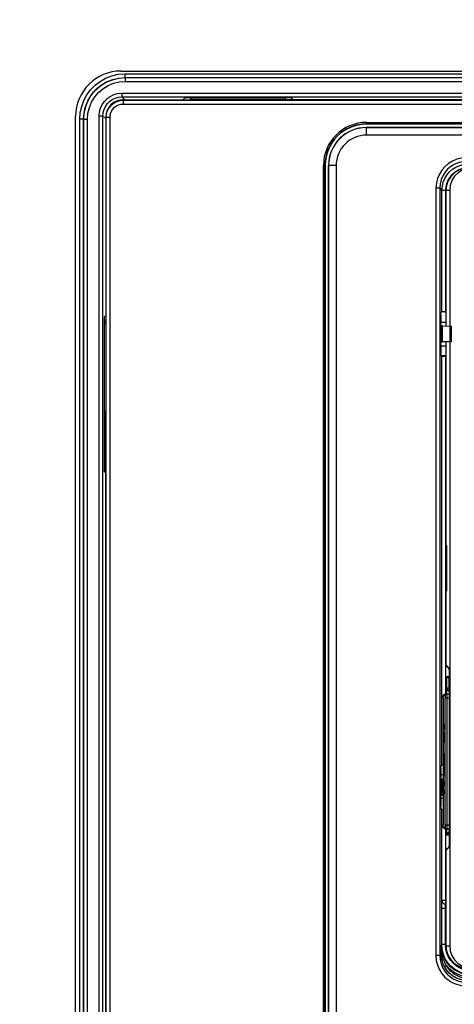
# Model space of a CAD drawing. Extents: x 33 to 410, y 33 to 287.
# Tile 22 of 90: x 81.3 to 87.05, y 171.86 to 184.9. Entities that reach past the tile are written whole.
import ezdxf

# ---------------------------------------------------------------- set-up
doc = ezdxf.new("R2010")
doc.units = 0
doc.header["$LTSCALE"] = 23.1
doc.layers.get('0').update_dxf_attribs({"linetype": 'CONTINUOUS'})
doc.layers.add('ALL_DIM', color=7, linetype='CONTINUOUS')
doc.layers.add('ALL_FEATURES', color=7, linetype='CONTINUOUS')
doc.dimstyles.get("Standard").update_dxf_attribs({"dimtxt": 2.5, "dimasz": 2.5, "dimexe": 1.25, "dimexo": 0.625, "dimtad": 1, "dimcen": 2.5, "dimazin": 3, "dimtfac": 1, "dimtmove": 0, "dimatfit": 3})

# ---------------------------------------------------------------- blocks, each defined once
blk = doc.blocks.new('_OPEN')
at = {"color": 0, "linetype": 'BYBLOCK'}
for p, q in [((0, 0), (-1, 0.25)), ((-1, -0.25), (0, 0)), ((-1, 0), (0, 0))]:
    blk.add_line(p, q, dxfattribs=at)
blk = doc.blocks.new('*D2')
at = {"layer": 'ALL_DIM', "color": 2, "linetype": 'CONTINUOUS'}
for p, q in [((64.689, 245.885), (36.519, 245.885)), ((37.519, 245.885), (37.519, 189.11)), ((37.519, 132.335), (37.519, 189.11)), ((83.789, 132.335), (36.519, 132.335))]:
    blk.add_line(p, q, dxfattribs=at)
at = {"layer": 'ALL_DIM', "color": 2, "linetype": 'CONTINUOUS', "xscale": 2, "yscale": 2, "zscale": 2}
for p, rotation in [((37.519, 245.885), 90), ((37.519, 132.335), 270)]:
    blk.add_blockref('_OPEN', p, dxfattribs=dict(at, rotation=rotation))

msp = doc.modelspace()

# ---------------------------------------------------------------- linework, layer by layer
at = {"color": 9, "linetype": 'CONTINUOUS'}
for p, q in [((86.99, 182.635), (86.941, 182.635)), ((86.941, 182.635), (86.941, 182.635)), ((86.941, 182.635), (86.941, 182.635)), ((86.941, 176.364), (86.941, 176.363)), ((86.984, 176.304), (86.985, 176.304)), ((86.951, 176.05), (86.951, 176.2)), ((86.945, 175.972), (86.952, 175.969)), ((86.949, 175.979), (86.949, 175.972)), ((86.951, 176.05), (86.983, 176.05)), ((86.986, 175.968), (86.952, 175.969)), ((86.984, 176.04), (86.983, 176.05)), ((86.983, 176.05), (86.984, 176.043)), ((86.985, 176.024), (86.984, 176.04)), ((86.985, 176.018), (86.985, 176.024)), ((86.986, 175.978), (86.986, 175.979)), ((86.903, 175.923), (86.903, 175.927)), ((86.904, 175.942), (86.924, 175.952)), ((86.904, 175.942), (86.905, 175.95)), ((86.924, 175.952), (86.929, 175.95)), ((86.929, 175.95), (86.931, 175.949)), ((86.932, 175.919), (86.954, 175.919)), ((86.932, 174.232), (86.932, 175.919)), ((86.954, 175.919), (86.986, 175.918)), ((86.954, 175.919), (86.954, 174.232)), ((86.907, 175.509), (86.927, 175.508)), ((86.924, 175.053), (86.927, 175.053)), ((86.927, 175.024), (86.924, 175.024)), ((86.927, 174.693), (86.907, 174.692)), ((86.924, 174.199), (86.904, 174.209)), ((86.915, 174.191), (86.91, 174.195)), ((86.931, 174.202), (86.924, 174.199)), ((86.954, 174.232), (86.932, 174.232)), ((86.952, 174.182), (86.945, 174.179)), ((86.949, 174.179), (86.949, 174.172)), ((86.952, 174.182), (86.986, 174.183)), ((86.986, 174.233), (86.954, 174.232)), ((86.982, 174.098), (86.952, 174.098)), ((86.985, 174.127), (86.985, 174.136)), ((86.941, 173.888), (86.941, 173.887)), ((86.985, 173.947), (86.984, 173.947)), ((86.941, 172.635), (86.941, 172.636)), ((86.941, 172.635), (86.99, 172.635))]:
    msp.add_line(p, q, dxfattribs=at)
at = {"color": 7, "linetype": 'CONTINUOUS'}
for p, q in [((86.941, 182.635), (86.941, 180.84)), ((86.99, 182.635), (86.99, 172.635)), ((86.941, 180.631), (86.941, 176.364)), ((86.946, 177.935), (86.952, 177.935)), ((86.946, 177.335), (86.946, 177.935)), ((86.952, 177.335), (86.952, 177.935)), ((86.952, 177.335), (86.946, 177.335)), ((86.941, 176.364), (86.941, 176.363)), ((86.941, 176.363), (86.941, 176.356)), ((86.943, 176.348), (86.941, 176.347)), ((86.984, 176.304), (86.941, 176.347)), ((86.941, 176.347), (86.941, 176.347)), ((86.941, 175.972), (86.941, 176.347)), ((86.942, 176.35), (86.984, 176.309)), ((86.945, 176.348), (86.943, 176.348)), ((86.984, 176.309), (86.985, 176.303)), ((86.985, 176.298), (86.984, 176.304)), ((86.985, 176.303), (86.986, 176.288)), ((86.951, 176.2), (86.983, 176.2)), ((86.971, 176.183), (86.983, 176.17)), ((86.983, 176.05), (86.983, 176.2)), ((86.983, 176.2), (86.983, 176.2)), ((86.987, 174.047), (86.987, 176.204)), ((86.988, 174.042), (86.988, 176.209)), ((86.935, 175.97), (86.915, 175.96)), ((86.945, 175.972), (86.986, 175.971)), ((86.984, 176.043), (86.983, 176.05)), ((86.984, 176.043), (86.984, 176.041)), ((86.984, 176.041), (86.984, 176.037)), ((86.984, 176.037), (86.984, 176.032)), ((86.986, 175.978), (86.986, 175.953)), ((86.902, 175.912), (86.903, 175.927)), ((86.902, 175.912), (86.902, 174.239)), ((86.909, 175.956), (86.915, 175.96)), ((86.986, 174.198), (86.986, 175.953)), ((86.907, 174.692), (86.907, 175.509)), ((86.909, 175.559), (86.926, 175.559)), ((86.926, 175.557), (86.926, 175.559)), ((86.927, 175.509), (86.927, 174.692)), ((86.927, 175.328), (86.927, 175.183)), ((86.923, 175.068), (86.926, 175.154)), ((86.927, 175.129), (86.924, 175.053)), ((86.923, 174.96), (86.922, 174.96)), ((86.922, 174.96), (86.922, 174.88)), ((86.924, 174.96), (86.924, 175.024)), ((86.925, 174.96), (86.927, 174.96)), ((86.925, 174.88), (86.925, 174.96)), ((86.871, 174.905), (86.902, 174.905)), ((86.922, 174.88), (86.927, 174.88)), ((86.927, 174.82), (86.926, 174.82)), ((86.927, 174.745), (86.926, 174.82)), ((86.902, 174.588), (86.871, 174.588)), ((86.926, 174.642), (86.909, 174.642)), ((86.903, 174.217), (86.903, 174.223)), ((86.915, 174.191), (86.935, 174.181)), ((86.941, 173.904), (86.941, 174.179)), ((86.945, 174.179), (86.986, 174.18)), ((86.987, 174.017), (86.987, 174.047)), ((86.984, 173.947), (86.941, 173.904)), ((86.941, 173.904), (86.941, 173.904)), ((86.941, 173.895), (86.941, 173.888)), ((86.941, 173.887), (86.941, 173.888)), ((86.941, 173.887), (86.941, 172.635)), ((86.942, 173.9), (86.984, 173.942)), ((86.984, 173.947), (86.985, 173.953)), ((86.985, 173.948), (86.984, 173.942)), ((86.986, 173.963), (86.985, 173.948))]:
    msp.add_line(p, q, dxfattribs=at)
at = {"color": 9, "linetype": 'CONTINUOUS'}
for points in [[(87.149, 182.921), (87.111, 182.906), (87.054, 182.87), (87.006, 182.822), (86.971, 182.766), (86.948, 182.702), (86.941, 182.635)], [(86.952, 175.969), (86.944, 175.967), (86.937, 175.963), (86.933, 175.957), (86.931, 175.949)], [(86.951, 176.05), (86.95, 176.04), (86.95, 176.024), (86.949, 176.004), (86.949, 175.979)], [(86.985, 176.005), (86.98, 176.006), (86.965, 176.017), (86.955, 176.032), (86.951, 176.05)], [(86.952, 175.969), (86.953, 175.966), (86.953, 175.959), (86.954, 175.948), (86.954, 175.934), (86.954, 175.919)], [(86.985, 176), (86.985, 176.004), (86.985, 176.009)], [(86.903, 175.933), (86.903, 175.939), (86.904, 175.942)], [(86.905, 175.95), (86.91, 175.956), (86.915, 175.96)], [(86.931, 175.949), (86.932, 175.947), (86.932, 175.94), (86.932, 175.93), (86.932, 175.919)], [(86.904, 174.209), (86.903, 174.211), (86.903, 174.218), (86.903, 174.228), (86.903, 174.23)], [(86.91, 174.195), (86.905, 174.201), (86.904, 174.209)], [(86.932, 174.232), (86.932, 174.221), (86.932, 174.211), (86.932, 174.204), (86.931, 174.202)], [(86.931, 174.202), (86.933, 174.194), (86.937, 174.188), (86.944, 174.183), (86.952, 174.182)], [(86.949, 174.172), (86.949, 174.148), (86.95, 174.127), (86.95, 174.111), (86.951, 174.101), (86.952, 174.098)], [(86.954, 174.232), (86.954, 174.217), (86.954, 174.203), (86.953, 174.192), (86.953, 174.185), (86.952, 174.182)], [(86.985, 174.145), (86.985, 174.145), (86.972, 174.137), (86.961, 174.126), (86.954, 174.113), (86.952, 174.098)], [(86.985, 174.145), (86.985, 174.148), (86.986, 174.156)], [(86.986, 174.167), (86.986, 174.172), (86.986, 174.179)], [(86.982, 174.098), (86.983, 174.101), (86.984, 174.111), (86.985, 174.127)], [(86.941, 172.635), (86.948, 172.569), (86.971, 172.505), (87.006, 172.448), (87.054, 172.401), (87.111, 172.365), (87.149, 172.35)]]:
    msp.add_lwpolyline(points, dxfattribs=at)
at = {"color": 7, "linetype": 'CONTINUOUS'}
for points in [[(87.29, 182.935), (87.223, 182.928), (87.16, 182.906), (87.103, 182.87), (87.055, 182.822), (87.019, 182.766), (86.997, 182.702), (86.99, 182.636)], [(86.941, 176.356), (86.942, 176.352), (86.942, 176.35)], [(86.987, 176.204), (86.987, 176.234), (86.987, 176.262), (86.986, 176.284), (86.985, 176.298)], [(86.986, 176.288), (86.987, 176.266), (86.987, 176.239), (86.988, 176.209)], [(86.951, 176.2), (86.954, 176.199), (86.96, 176.192), (86.971, 176.183)], [(86.924, 175.952), (86.926, 175.96), (86.931, 175.967), (86.935, 175.97)], [(86.935, 175.97), (86.937, 175.971), (86.945, 175.972)], [(86.984, 176.032), (86.985, 176.025), (86.985, 176.018), (86.985, 176.009), (86.985, 176), (86.986, 175.989), (86.986, 175.978)], [(86.903, 175.927), (86.903, 175.933), (86.903, 175.937), (86.903, 175.94), (86.903, 175.943), (86.904, 175.945), (86.905, 175.948)], [(86.905, 175.948), (86.906, 175.952), (86.909, 175.956)], [(86.909, 175.559), (86.909, 175.557), (86.908, 175.55), (86.908, 175.539), (86.908, 175.525), (86.907, 175.509)], [(86.925, 175.393), (86.925, 175.416), (86.926, 175.436), (86.926, 175.451), (86.927, 175.459), (86.927, 175.46)], [(86.927, 175.509), (86.927, 175.525), (86.927, 175.539), (86.927, 175.55), (86.926, 175.557)], [(86.927, 175.328), (86.926, 175.336), (86.926, 175.351), (86.925, 175.371), (86.925, 175.393)], [(86.926, 175.154), (86.927, 175.162), (86.927, 175.172), (86.927, 175.183)], [(86.923, 175.029), (86.923, 175.044), (86.923, 175.057), (86.923, 175.068)], [(86.924, 175.053), (86.924, 175.044), (86.924, 175.034), (86.924, 175.024)], [(86.907, 174.692), (86.908, 174.676), (86.908, 174.662), (86.908, 174.651), (86.909, 174.644), (86.909, 174.642)], [(86.926, 174.642), (86.926, 174.644), (86.927, 174.651), (86.927, 174.662), (86.927, 174.676), (86.927, 174.692)], [(86.903, 174.223), (86.903, 174.23), (86.902, 174.239)], [(86.906, 174.199), (86.904, 174.204), (86.904, 174.207), (86.903, 174.21), (86.903, 174.213), (86.903, 174.217)], [(86.915, 174.191), (86.909, 174.195), (86.906, 174.199)], [(86.924, 174.199), (86.926, 174.191), (86.931, 174.184), (86.935, 174.181)], [(86.935, 174.181), (86.937, 174.18), (86.945, 174.179)], [(86.986, 174.198), (86.986, 174.179), (86.986, 174.167), (86.986, 174.156), (86.985, 174.145), (86.985, 174.136), (86.985, 174.128), (86.985, 174.121), (86.984, 174.116), (86.984, 174.111), (86.984, 174.109), (86.984, 174.108)], [(86.985, 173.953), (86.986, 173.967), (86.987, 173.989), (86.987, 174.017)], [(86.988, 174.042), (86.987, 174.012), (86.987, 173.985), (86.986, 173.963)], [(86.941, 173.904), (86.943, 173.903), (86.945, 173.903)], [(86.942, 173.9), (86.942, 173.899), (86.941, 173.895)], [(86.99, 172.635), (86.997, 172.569), (87.019, 172.505), (87.055, 172.448), (87.103, 172.401), (87.16, 172.365), (87.223, 172.343), (87.29, 172.335)]]:
    msp.add_lwpolyline(points, dxfattribs=at)
for centre, start, end in [((87.241, 182.635), 107.8401, 180), ((87.241, 172.636), 180, 252.1528)]:
    msp.add_arc(centre, 0.3, start, end, dxfattribs=at)
at = {"layer": 'ALL_FEATURES', "color": 3, "linetype": 'CONTINUOUS'}
for p, q in [((82.639, 184.215), (89.345, 184.215)), ((82.039, 163.175), (82.039, 183.615))]:
    msp.add_line(p, q, dxfattribs=at)
at = {"layer": 'ALL_FEATURES', "color": 9, "linetype": 'CONTINUOUS'}
for p, q in [((82.695, 184.129), (82.695, 184.179)), ((82.695, 184.179), (89.276, 184.179)), ((82.695, 184.129), (89.155, 184.129)), ((82.695, 184.129), (82.696, 184.128)), ((82.696, 184.128), (82.696, 184.078)), ((82.696, 184.128), (89.153, 184.128)), ((82.696, 184.078), (89.153, 184.078)), ((82.651, 183.923), (82.651, 183.873)), ((82.651, 183.923), (89.01, 183.923)), ((82.651, 183.873), (89.01, 183.873)), ((82.651, 183.873), (82.689, 183.835)), ((82.67, 183.829), (82.664, 183.835)), ((82.67, 183.829), (82.67, 183.779)), ((82.67, 183.829), (89.055, 183.829)), ((82.67, 183.779), (89.055, 183.779)), ((82.095, 163.69), (82.095, 183.579)), ((82.145, 183.579), (82.095, 183.579)), ((82.145, 183.579), (82.146, 183.578)), ((82.145, 163.69), (82.145, 183.579)), ((82.146, 183.578), (82.196, 183.578)), ((82.351, 163.505), (82.351, 183.623)), ((82.351, 183.623), (82.401, 183.623)), ((82.401, 163.513), (82.401, 183.623)), ((82.401, 183.623), (82.439, 183.585)), ((82.445, 183.604), (82.439, 183.61)), ((82.445, 163.539), (82.445, 183.604)), ((82.445, 183.604), (82.495, 183.604)), ((82.495, 163.539), (82.495, 183.604)), ((85.889, 183.535), (89.06, 183.535)), ((85.889, 183.535), (85.889, 183.513)), ((85.889, 183.367), (85.889, 183.468)), ((88.941, 183.467), (85.889, 183.467)), ((88.99, 183.367), (85.889, 183.367)), ((85.319, 182.965), (85.342, 182.965)), ((85.319, 165.965), (85.319, 182.965)), ((85.339, 165.965), (85.339, 182.965)), ((85.487, 182.965), (85.386, 182.965)), ((85.387, 182.965), (85.387, 165.965)), ((85.487, 182.965), (85.487, 165.965)), ((86.858, 182.666), (86.808, 182.666)), ((86.808, 182.666), (86.808, 172.505)), ((86.858, 182.666), (86.888, 182.636)), ((86.858, 182.666), (86.858, 172.505)), ((86.938, 182.636), (86.888, 182.636)), ((86.888, 181.029), (86.888, 182.636)), ((86.938, 181.03), (86.938, 182.636)), ((86.888, 175.029), (86.888, 180.442)), ((86.938, 175.97), (86.938, 180.441)), ((86.888, 173.235), (86.888, 174.442)), ((86.938, 173.185), (86.938, 174.179)), ((86.888, 173.235), (86.887, 173.234)), ((86.941, 173.235), (86.888, 173.235)), ((86.885, 173.134), (86.941, 173.134)), ((86.885, 172.652), (86.885, 173.134)), ((86.935, 172.652), (86.935, 173.134)), ((86.938, 173.185), (86.937, 173.184)), ((86.941, 173.184), (86.937, 173.184)), ((86.941, 173.185), (86.938, 173.185)), ((86.879, 172.57), (86.88, 172.646)), ((86.885, 172.652), (86.88, 172.646)), ((86.935, 172.652), (86.885, 172.652)), ((86.94, 172.594), (86.935, 172.652)), ((86.858, 172.505), (86.808, 172.505)), ((86.858, 172.505), (86.879, 172.526)), ((86.885, 172.552), (86.884, 172.565)), ((86.887, 172.541), (86.885, 172.552)), ((86.888, 172.53), (86.887, 172.541)), ((86.89, 172.519), (86.888, 172.53)), ((86.92, 172.361), (86.919, 172.363)), ((86.92, 172.361), (86.946, 172.375))]:
    msp.add_line(p, q, dxfattribs=at)
at = {"layer": 'ALL_FEATURES', "color": 7, "linetype": 'CONTINUOUS'}
for p, q in [((82.664, 183.835), (83.562, 183.835)), ((83.458, 183.835), (83.488, 183.865)), ((83.488, 183.865), (84.89, 183.865)), ((83.564, 183.837), (83.562, 183.835)), ((83.564, 183.837), (83.564, 183.865)), ((84.814, 183.837), (83.564, 183.837)), ((84.814, 183.865), (84.814, 183.837)), ((84.816, 183.835), (84.814, 183.837)), ((89.052, 183.835), (84.816, 183.835)), ((84.92, 183.835), (84.89, 183.865)), ((82.439, 183.61), (82.439, 180.91)), ((89.094, 183.513), (85.889, 183.513)), ((85.889, 183.468), (88.942, 183.468)), ((85.342, 182.965), (85.342, 165.965)), ((85.386, 165.965), (85.386, 182.965)), ((82.439, 180.98), (82.422, 180.963)), ((82.422, 178.908), (82.422, 180.963)), ((86.871, 180.983), (86.871, 180.87)), ((86.888, 181.029), (86.872, 181.013)), ((86.925, 181.03), (86.941, 181.03)), ((82.422, 180.858), (82.439, 180.91)), ((86.941, 180.885), (86.871, 180.885)), ((86.872, 180.849), (86.88, 180.841)), ((86.894, 180.841), (86.88, 180.841)), ((86.88, 180.63), (86.88, 180.841)), ((86.894, 180.841), (87.012, 180.839)), ((86.894, 180.63), (86.894, 180.841)), ((87.012, 180.632), (87.012, 180.839)), ((86.871, 180.592), (86.871, 180.479)), ((86.941, 180.575), (86.871, 180.575)), ((86.88, 180.63), (86.872, 180.622)), ((86.88, 180.63), (86.894, 180.63)), ((87.012, 180.632), (86.894, 180.63)), ((86.888, 180.442), (86.872, 180.458)), ((86.941, 180.445), (86.884, 180.445)), ((82.439, 179.66), (82.422, 179.713)), ((82.439, 163.175), (82.439, 179.66)), ((82.439, 178.891), (82.422, 178.908)), ((86.871, 174.983), (86.871, 174.87)), ((86.888, 175.029), (86.872, 175.013)), ((86.872, 174.849), (86.88, 174.841)), ((86.894, 174.841), (86.88, 174.841)), ((86.88, 174.63), (86.88, 174.841)), ((86.894, 174.841), (86.902, 174.841)), ((86.894, 174.63), (86.894, 174.841)), ((86.871, 174.592), (86.871, 174.479)), ((86.88, 174.63), (86.872, 174.622)), ((86.88, 174.63), (86.894, 174.63)), ((86.902, 174.63), (86.894, 174.63)), ((86.888, 174.442), (86.872, 174.458)), ((86.879, 172.526), (86.879, 172.57)), ((86.88, 172.498), (86.879, 172.526))]:
    msp.add_line(p, q, dxfattribs=at)
at = {"layer": 'ALL_FEATURES', "color": 9, "linetype": 'CONTINUOUS'}
for points in [[(82.095, 183.579), (82.101, 183.666), (82.119, 183.748), (82.148, 183.827), (82.188, 183.901), (82.238, 183.968), (82.297, 184.028), (82.363, 184.079), (82.436, 184.121), (82.517, 184.152), (82.604, 184.172), (82.695, 184.179)], [(82.145, 183.579), (82.151, 183.659), (82.167, 183.734), (82.194, 183.806), (82.231, 183.874), (82.276, 183.936), (82.33, 183.991), (82.391, 184.038), (82.458, 184.076), (82.532, 184.105), (82.612, 184.123), (82.695, 184.129)], [(82.146, 183.578), (82.153, 183.664), (82.173, 183.748), (82.206, 183.828), (82.251, 183.901), (82.307, 183.967), (82.372, 184.023), (82.445, 184.068), (82.525, 184.101), (82.609, 184.121), (82.696, 184.128)], [(82.196, 183.578), (82.202, 183.657), (82.221, 183.733), (82.25, 183.805), (82.291, 183.872), (82.342, 183.931), (82.401, 183.982), (82.468, 184.023), (82.541, 184.053), (82.617, 184.072), (82.696, 184.078)], [(82.351, 183.623), (82.356, 183.675), (82.369, 183.725), (82.39, 183.771), (82.419, 183.813), (82.455, 183.85), (82.496, 183.88), (82.543, 183.903), (82.595, 183.918), (82.651, 183.923)], [(82.401, 183.623), (82.405, 183.667), (82.416, 183.708), (82.434, 183.747), (82.458, 183.782), (82.487, 183.812), (82.522, 183.837), (82.561, 183.856), (82.605, 183.869), (82.651, 183.873)], [(82.445, 183.604), (82.449, 183.644), (82.458, 183.68), (82.474, 183.715), (82.496, 183.747), (82.523, 183.774), (82.553, 183.797), (82.589, 183.814), (82.628, 183.825), (82.67, 183.829)], [(82.495, 183.604), (82.498, 183.635), (82.505, 183.664), (82.518, 183.691), (82.535, 183.715), (82.555, 183.737), (82.579, 183.754), (82.607, 183.768), (82.638, 183.776), (82.67, 183.779)], [(82.144, 163.389), (82.144, 163.392), (82.145, 163.399), (82.145, 163.41), (82.145, 163.425), (82.146, 163.443), (82.146, 163.465), (82.146, 163.488), (82.146, 163.513), (82.146, 183.578)], [(82.194, 163.339), (82.194, 163.343), (82.195, 163.352), (82.195, 163.367), (82.195, 163.387), (82.196, 163.412), (82.196, 163.44), (82.196, 163.471), (82.196, 163.505), (82.196, 183.578)], [(85.889, 183.515), (89.069, 183.515), (89.077, 183.515), (89.083, 183.515), (89.088, 183.515), (89.091, 183.515), (89.093, 183.515)], [(87.208, 183.066), (87.146, 183.061), (87.086, 183.047), (87.029, 183.024), (86.976, 182.992), (86.928, 182.952), (86.887, 182.905), (86.854, 182.852), (86.829, 182.794), (86.814, 182.731), (86.808, 182.666)], [(87.208, 183.016), (87.154, 183.012), (87.102, 183), (87.051, 182.979), (87.005, 182.951), (86.963, 182.916), (86.928, 182.875), (86.899, 182.829), (86.877, 182.778), (86.863, 182.723), (86.858, 182.666)], [(86.888, 182.636), (86.893, 182.692), (86.905, 182.744), (86.925, 182.793), (86.953, 182.839), (86.987, 182.88), (87.027, 182.916), (87.072, 182.945), (87.123, 182.967), (87.179, 182.981), (87.238, 182.986)], [(86.938, 182.636), (86.942, 182.684), (86.953, 182.728), (86.97, 182.771), (86.994, 182.81), (87.023, 182.845), (87.058, 182.876), (87.096, 182.901), (87.139, 182.92)], [(86.885, 173.134), (86.885, 173.156), (86.886, 173.177), (86.886, 173.195), (86.886, 173.211), (86.886, 173.223), (86.887, 173.231), (86.887, 173.234)], [(86.937, 173.184), (86.924, 173.185), (86.912, 173.19), (86.902, 173.198), (86.894, 173.209), (86.889, 173.221), (86.887, 173.234)], [(86.888, 173.235), (86.89, 173.222), (86.895, 173.21), (86.903, 173.199), (86.913, 173.191), (86.925, 173.186), (86.938, 173.185)], [(86.935, 173.134), (86.935, 173.145), (86.936, 173.155), (86.936, 173.164), (86.936, 173.172), (86.936, 173.178), (86.937, 173.182), (86.937, 173.184)], [(86.9, 172.52), (86.885, 172.582), (86.88, 172.646)], [(86.884, 172.565), (86.882, 172.585), (86.881, 172.604), (86.88, 172.624), (86.88, 172.646)], [(87.285, 172.252), (87.222, 172.257), (87.163, 172.271), (87.106, 172.294), (87.053, 172.326), (87.006, 172.366), (86.965, 172.412), (86.932, 172.464), (86.907, 172.522), (86.891, 172.585), (86.885, 172.652)], [(87.178, 172.319), (87.128, 172.339), (87.082, 172.367), (87.041, 172.401), (87.005, 172.442), (86.976, 172.487), (86.954, 172.538), (86.94, 172.594)], [(86.808, 172.505), (86.813, 172.443), (86.827, 172.383), (86.851, 172.325), (86.883, 172.272), (86.923, 172.225), (86.969, 172.184), (87.022, 172.151), (87.08, 172.126), (87.143, 172.11), (87.208, 172.105)], [(86.858, 172.505), (86.863, 172.45), (86.875, 172.398), (86.896, 172.348), (86.924, 172.301), (86.958, 172.26), (86.999, 172.224), (87.045, 172.195), (87.096, 172.173), (87.151, 172.159), (87.208, 172.155)], [(86.89, 172.519), (86.884, 172.521), (86.881, 172.523), (86.879, 172.526)], [(86.946, 172.375), (86.934, 172.394), (86.924, 172.413), (86.916, 172.432), (86.908, 172.451), (86.901, 172.472), (86.895, 172.494), (86.89, 172.519)], [(87.28, 172.246), (87.241, 172.248), (87.198, 172.255), (87.151, 172.268), (87.101, 172.289), (87.05, 172.319), (87.001, 172.359), (86.959, 172.407), (86.925, 172.461), (86.9, 172.52)], [(87.229, 172.175), (87.181, 172.179), (87.131, 172.189), (87.079, 172.209), (87.029, 172.238), (86.985, 172.275), (86.948, 172.316), (86.92, 172.361)], [(87.28, 172.216), (87.239, 172.218), (87.195, 172.225), (87.147, 172.237), (87.095, 172.258), (87.042, 172.288), (86.992, 172.327), (86.946, 172.375)], [(87.229, 172.205), (87.185, 172.208), (87.139, 172.218), (87.092, 172.236), (87.047, 172.262), (87.006, 172.296), (86.972, 172.334), (86.946, 172.375)]]:
    msp.add_lwpolyline(points, dxfattribs=at)
at = {"layer": 'ALL_FEATURES', "color": 7, "linetype": 'CONTINUOUS'}
for points in [[(82.664, 183.835), (82.62, 183.831), (82.578, 183.818), (82.539, 183.798), (82.505, 183.77), (82.477, 183.735), (82.456, 183.697), (82.443, 183.654), (82.439, 183.61)], [(86.871, 180.983), (86.871, 180.992), (86.871, 181), (86.871, 181.007), (86.871, 181.011), (86.872, 181.013)], [(86.925, 181.03), (86.913, 181.03), (86.903, 181.03), (86.895, 181.03), (86.89, 181.03), (86.888, 181.029)], [(86.872, 180.849), (86.871, 180.85), (86.871, 180.855), (86.871, 180.861), (86.871, 180.87)], [(86.871, 180.592), (86.871, 180.601), (86.871, 180.609), (86.871, 180.616), (86.871, 180.62), (86.872, 180.622)], [(86.872, 180.458), (86.871, 180.46), (86.871, 180.464), (86.871, 180.471), (86.871, 180.479)], [(86.888, 180.442), (86.89, 180.441), (86.895, 180.441), (86.903, 180.441), (86.913, 180.441), (86.925, 180.441), (86.941, 180.441)], [(86.871, 174.983), (86.871, 174.992), (86.871, 175), (86.871, 175.007), (86.871, 175.011), (86.872, 175.013)], [(86.902, 175.03), (86.895, 175.03), (86.89, 175.03), (86.888, 175.029)], [(86.872, 174.849), (86.871, 174.85), (86.871, 174.855), (86.871, 174.861), (86.871, 174.87)], [(86.871, 174.592), (86.871, 174.601), (86.871, 174.609), (86.871, 174.616), (86.871, 174.62), (86.872, 174.622)], [(86.872, 174.458), (86.871, 174.46), (86.871, 174.464), (86.871, 174.471), (86.871, 174.479)], [(86.888, 174.442), (86.89, 174.441), (86.895, 174.441), (86.902, 174.441)], [(86.919, 172.363), (86.909, 172.384), (86.9, 172.405), (86.893, 172.427), (86.887, 172.45), (86.883, 172.473), (86.88, 172.498)]]:
    msp.add_lwpolyline(points, dxfattribs=at)
at = {"layer": 'ALL_FEATURES', "color": 3, "linetype": 'CONTINUOUS'}
msp.add_arc((82.639, 183.615), 0.6, 90, 180, dxfattribs=at)
at = {"layer": 'ALL_FEATURES', "color": 9, "linetype": 'CONTINUOUS'}
for radius in [0.57, 0.55, 0.502, 0.402]:
    msp.add_arc((85.889, 182.965), radius, 90, 180, dxfattribs=at)
at = {"layer": 'ALL_FEATURES', "color": 7, "linetype": 'CONTINUOUS'}
for radius in [0.547, 0.503]:
    msp.add_arc((85.889, 182.965), radius, 90, 180, dxfattribs=at)

# ---------------------------------------------------------------- dimensions: what is measured, and where the dimension line sits
at = {"layer": 'ALL_DIM', "color": 2, "linetype": 'CONTINUOUS'}
dim = msp.add_linear_dim(base=(37.519, 245.885), p1=(84.789, 132.335), p2=(65.689, 245.885), angle=90, dimstyle='Standard', dxfattribs=at)
dim.commit()
dim.dimension.update_dxf_attribs({"geometry": '*D2', "text_midpoint": (37.519, 183.606), "dimtype": 128})

doc.saveas('drawing.dxf')
